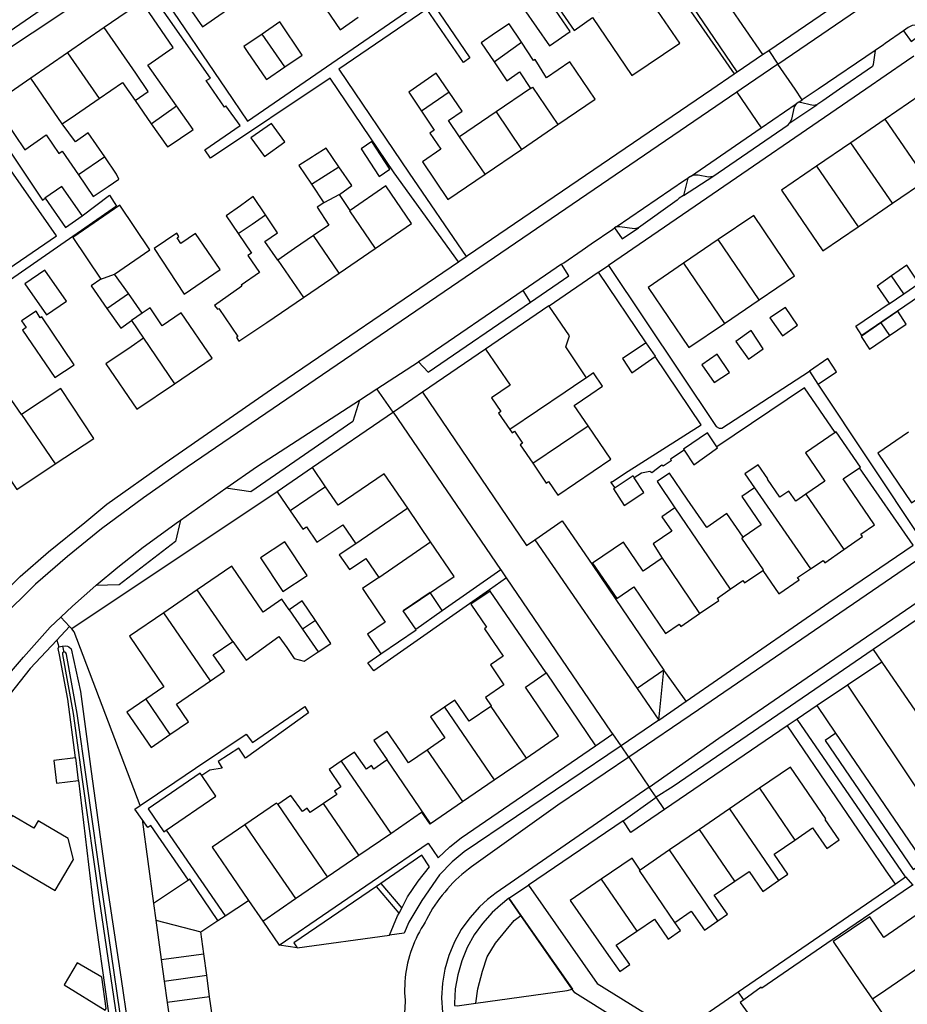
# Model space of a CAD drawing. Header units: metres. Extents: x 174255 to 175175, y 462028 to 462911.
# Tile 199 of 256: x 175053.86 to 175055.11, y 462725.14 to 462726.52. Entities that reach past the tile are written whole.
import ezdxf

# ---------------------------------------------------------------- set-up
doc = ezdxf.new("R2010")
doc.units = ezdxf.units.M
doc.layers.add('N-XX-AL-LIJN_0.20-G', color=7, linetype='Continuous', lineweight=25)

# ---------------------------------------------------------------- blocks, each defined once
blk = doc.blocks.new('Situatie')
at = {"lineweight": -3}
for p, q in [((-2.0653, 12.9006), (-2.1168, 12.8652)), ((-1.8124, 12.8454), (-1.8441, 12.8915)), ((-1.519, 12.8527), (-1.4806, 12.8802)), ((-1.134, 12.8686), (-1.121, 12.8495)), ((-2.1168, 12.8652), (-2.1683, 12.8298)), ((-2.1168, 12.8652), (-2.0727, 12.8011)), ((-1.1782, 12.8385), (-1.1429, 12.8626)), ((-2.1242, 12.7657), (-2.1683, 12.8298)), ((-1.4681, 12.815), (-1.5162, 12.7824)), ((-1.5818, 12.8101), (-1.6208, 12.7833)), ((-1.1788, 12.8101), (-1.1445, 12.7599)), ((-2.0223, 12.7984), (-1.9996, 12.7658)), ((-1.9996, 12.7658), (-1.964, 12.7908)), ((-1.1445, 12.7599), (-1.0953, 12.7937)), ((-1.0918, 12.796), (-1.0869, 12.7993)), ((-1.5162, 12.7824), (-1.5673, 12.7477)), ((-1.5162, 12.7824), (-1.4806, 12.7299)), ((-0.9707, 12.7723), (-1.0189, 12.7393)), ((-0.9125, 12.6874), (-0.9707, 12.7723)), ((-1.4806, 12.7299), (-1.4294, 12.7647)), ((-1.2437, 12.6917), (-1.1445, 12.7599)), ((-1.5317, 12.6952), (-1.5673, 12.7477)), ((-1.0189, 12.7393), (-1.067, 12.7063)), ((-0.9607, 12.6544), (-1.0189, 12.7393)), ((-2.0648, 12.7194), (-2.1015, 12.6941)), ((-1.5317, 12.6952), (-1.4806, 12.7299)), ((-1.7751, 12.6811), (-1.7364, 12.7054)), ((-1.067, 12.7063), (-1.0088, 12.6215)), ((-1.7751, 12.6811), (-1.7576, 12.655)), ((-0.9607, 12.6544), (-0.9125, 12.6874)), ((-1.7357, 12.6668), (-1.7576, 12.655)), ((-1.7207, 12.6444), (-1.7357, 12.6668)), ((-1.0088, 12.6215), (-0.9607, 12.6544)), ((-1.736, 12.5567), (-1.772, 12.6093)), ((-1.2047, 12.6035), (-1.2534, 12.5704)), ((-1.1475, 12.5191), (-1.2047, 12.6035)), ((-1.736, 12.5567), (-1.6858, 12.5911)), ((-1.8223, 12.5749), (-1.7863, 12.5223)), ((-1.2534, 12.5704), (-1.1962, 12.486)), ((-2.07, 12.548), (-2.0512, 12.5551)), ((-2.0316, 12.5278), (-2.0512, 12.5551)), ((-1.7863, 12.5223), (-1.736, 12.5567)), ((-0.9444, 12.5277), (-0.9617, 12.5528)), ((-2.0616, 12.5068), (-2.0316, 12.5278)), ((-2.0121, 12.5005), (-2.0316, 12.5278)), ((-1.468, 12.5157), (-1.4783, 12.5322)), ((-1.1962, 12.486), (-1.1475, 12.5191)), ((-2.0121, 12.5005), (-2.0272, 12.4901)), ((-2.0272, 12.4901), (-2.0103, 12.4653)), ((-0.977, 12.4867), (-0.9649, 12.4692)), ((-2.0103, 12.4653), (-1.967, 12.4015)), ((-1.6835, 12.3943), (-1.6247, 12.4323)), ((-1.065, 12.401), (-0.9204, 12.1832)), ((-1.7077, 12.3787), (-1.6835, 12.3943)), ((-2.1813, 12.3587), (-2.1342, 12.2893)), ((-1.4647, 12.2902), (-1.3871, 12.3425)), ((-1.9586, 12.2105), (-1.8948, 12.2553)), ((-1.7551, 12.2574), (-1.8046, 12.2235)), ((-1.1538, 12.2558), (-1.0756, 12.1422)), ((-1.0819, 12.2469), (-1.0289, 12.1692)), ((-1.6401, 12.2272), (-1.7129, 12.1775)), ((-1.608, 12.1801), (-1.6401, 12.2272)), ((-1.2657, 12.2277), (-1.1882, 12.1137)), ((-0.7377, 12.1999), (-0.9877, 12.0292)), ((-1.6807, 12.1304), (-1.608, 12.1801)), ((-1.4618, 12.1828), (-1.3182, 11.9745)), ((-1.2835, 12.1573), (-1.2308, 12.0797)), ((-1.935, 12.113), (-1.982, 12.0809)), ((-1.8854, 12.0407), (-1.935, 12.113)), ((-1.8062, 12.0851), (-1.7874, 12.0576)), ((-2.114, 12.0617), (-2.1263, 12.0747)), ((-1.9166, 11.9854), (-1.982, 12.0809)), ((-1.7695, 12.0698), (-1.7874, 12.0576)), ((-2.114, 12.0617), (-2.1321, 12.0425)), ((-2.1321, 12.0425), (-2.1291, 12.0331)), ((-2.1218, 12.0258), (-2.1234, 12.0342)), ((-0.9877, 12.0292), (-0.9755, 12.0115)), ((-1.2882, 11.9302), (-1.2809, 12.0005)), ((-1.2882, 11.9302), (-1.2809, 12.0005)), ((-0.9755, 12.0115), (-1.0234, 11.9795)), ((-1.0234, 11.9795), (-1.0663, 11.9509)), ((-1.0234, 11.9795), (-0.871, 11.751)), ((-2.0072, 11.9596), (-1.9734, 11.9103)), ((-1.5884, 11.9485), (-1.5187, 11.8468)), ((-1.5237, 11.9496), (-1.4742, 11.8773)), ((-1.0663, 11.9509), (-1.0941, 11.9319)), ((-1.0397, 11.9121), (-1.0663, 11.9509)), ((-1.2882, 11.9302), (-1.341, 11.8943)), ((-1.341, 11.8943), (-1.3525, 11.911)), ((-1.3302, 11.8785), (-1.341, 11.8943)), ((-1.6129, 11.8885), (-1.5634, 11.8162)), ((-1.5187, 11.8468), (-1.4742, 11.8773)), ((-1.7332, 11.873), (-1.6638, 11.7717)), ((-1.6079, 11.7857), (-1.6688, 11.8746)), ((-1.5634, 11.8162), (-1.5187, 11.8468)), ((-1.2917, 11.8224), (-1.3015, 11.8367)), ((-1.1468, 11.8349), (-1.1889, 11.8061)), ((-1.1468, 11.8349), (-1.0972, 11.7624)), ((-1.28, 11.8053), (-1.2917, 11.8224)), ((-1.8223, 11.8122), (-1.7529, 11.7108)), ((-1.7084, 11.7412), (-1.758, 11.8137)), ((-1.6079, 11.7857), (-1.5634, 11.8162)), ((-1.1889, 11.8061), (-1.231, 11.7773)), ((-1.1889, 11.8061), (-1.1202, 11.7057)), ((-1.9788, 11.7764), (-1.8958, 11.6563)), ((-1.7084, 11.7412), (-1.6638, 11.7717)), ((-1.231, 11.7773), (-1.2731, 11.7485)), ((-1.1814, 11.7048), (-1.231, 11.7773)), ((-1.7529, 11.7108), (-1.7084, 11.7412)), ((-1.2731, 11.7485), (-1.3141, 11.7204)), ((-1.2052, 11.6492), (-1.2731, 11.7485)), ((-1.7974, 11.6803), (-1.7529, 11.7108)), ((-0.9424, 11.7107), (-0.9321, 11.6993)), ((-1.6779, 11.7015), (-1.684, 11.6974)), ((-1.4981, 11.6808), (-1.4707, 11.6991)), ((-1.3687, 11.7074), (-1.319, 11.6348)), ((-1.8958, 11.6563), (-1.863, 11.6778)), ((-1.4981, 11.6808), (-1.4813, 11.6568)), ((-1.9061, 11.6496), (-1.8958, 11.6563)), ((-1.6522, 11.6602), (-1.6485, 11.6671)), ((-1.9932, 11.6503), (-1.9854, 11.5949)), ((-1.9932, 11.6503), (-1.9302, 11.6338)), ((-1.926, 11.6031), (-1.9302, 11.6338)), ((-1.7948, 11.6112), (-1.8203, 11.6153)), ((-1.9854, 11.5949), (-1.926, 11.6031)), ((-1.9218, 11.573), (-1.926, 11.6031)), ((-1.9854, 11.5949), (-1.9812, 11.5648)), ((-1.9812, 11.5648), (-1.9218, 11.573)), ((-1.9177, 11.543), (-1.9218, 11.573)), ((-1.9812, 11.5648), (-1.977, 11.5348)), ((-1.169, 11.5385), (-1.1768, 11.5496)), ((-1.9177, 11.543), (-1.977, 11.5348))]:
    blk.add_line(p, q, dxfattribs=at)
for points in [[(-1.3333, 13.1398), (-1.1429, 12.8626), (-1.134, 12.8686), (-0.9707, 12.9798)], [(-1.121, 12.8495), (-0.8669, 13.0228), (-0.5715, 13.2253), (-0.4358, 13.3212), (-0.3769, 13.3685), (-0.3152, 13.4198), (-0.2385, 13.4882), (-0.1585, 13.5662), (-0.0868, 13.6423), (-0.0312, 13.7088)], [(-1.8172, 13.3774), (-1.7992, 13.3509), (-1.7827, 13.3129), (-1.7769, 13.2896), (-1.7782, 13.2555), (-1.7837, 13.2286), (-1.7918, 13.2042), (-1.8002, 13.1862), (-1.8141, 13.1673), (-1.8332, 13.1473), (-2.0668, 12.9858), (-2.316, 12.8142)], [(-1.5646, 13.2024), (-1.4666, 13.055), (-1.4638, 13.0509), (-1.3758, 13.1087), (-1.3733, 13.1104), (-1.1825, 12.8357)], [(-2.0158, 12.9935), (-1.9852, 12.9475), (-1.8952, 12.8142), (-1.8646, 12.7693), (-1.6205, 12.937), (-1.7478, 13.1226), (-1.7753, 13.1623)], [(-1.765, 13.1694), (-1.5528, 12.8581), (-1.562, 12.8517), (-1.6133, 12.9265), (-1.7367, 12.8422), (-1.638, 12.6967), (-1.558, 12.58)], [(-1.1782, 12.8385), (-1.3672, 13.1165), (-1.3333, 13.1398)], [(-1.9195, 13.001), (-1.9717, 12.9651), (-1.9277, 12.9014), (-1.8756, 12.9374)], [(-2.0249, 12.9871), (-2.2139, 12.8612), (-2.2643, 12.8263)], [(-1.569, 12.5725), (-1.6588, 12.697), (-1.7489, 12.8298), (-1.9166, 12.7174), (-1.9243, 12.7293), (-1.8751, 12.7634), (-1.8949, 12.7908), (-1.897, 12.7892), (-1.9224, 12.8264), (-1.9164, 12.8298), (-1.9944, 12.9412), (-2.0249, 12.9871)], [(-1.3718, 12.9228), (-1.409, 12.9776), (-1.4455, 12.9531), (-1.4067, 12.8966), (-1.3811, 12.9145)], [(-1.7418, 12.9623), (-1.7669, 12.9451), (-1.7349, 12.8973), (-1.7093, 12.9152)], [(-1.3811, 12.9145), (-1.3258, 12.8332), (-1.2587, 12.8788), (-1.315, 12.9614), (-1.3718, 12.9228)], [(-1.4124, 12.8951), (-1.4484, 12.9476), (-1.4778, 12.9272), (-1.4415, 12.8751), (-1.4124, 12.8951)], [(-1.964, 12.7908), (-2.0043, 12.8481), (-1.9687, 12.8727), (-2.0127, 12.9368), (-2.0653, 12.9006)], [(-2.0223, 12.7984), (-2.0037, 12.8112), (-2.0212, 12.8366), (-2.0653, 12.9006)], [(-1.8124, 12.8454), (-1.788, 12.8621), (-1.8194, 12.9085), (-1.8441, 12.8915)], [(-1.4806, 12.8802), (-1.4977, 12.906), (-1.5168, 12.893), (-1.537, 12.8792), (-1.519, 12.8527)], [(-0.9069, 12.9016), (-0.9105, 12.9005), (-0.9282, 12.9038), (-0.9327, 12.9036), (-0.9385, 12.9005), (-0.945, 12.896), (-0.9344, 12.8812), (-0.9069, 12.9016)], [(-1.8441, 12.8915), (-1.8698, 12.8738), (-1.865, 12.8668), (-1.8386, 12.8282), (-1.8382, 12.8276), (-1.8124, 12.8454)], [(-0.945, 12.896), (-0.9709, 12.878), (-0.9732, 12.8765), (-0.985, 12.8685)], [(-1.4294, 12.7647), (-1.3773, 12.8001), (-1.4128, 12.8525), (-1.4457, 12.8302), (-1.4614, 12.8556), (-1.4635, 12.8543), (-1.4806, 12.8802)], [(-0.9306, 12.8604), (-0.941, 12.8533), (-0.998, 12.8142), (-1.2459, 12.6442), (-1.3586, 12.5673)], [(-0.985, 12.8685), (-1.0649, 12.8142), (-1.0869, 12.7993)], [(-0.985, 12.8685), (-0.9875, 12.8488), (-0.9887, 12.8459), (-1.0346, 12.8142), (-1.058, 12.7981), (-1.0667, 12.7923)], [(-1.519, 12.8527), (-1.501, 12.8261), (-1.4834, 12.8385), (-1.4681, 12.815)], [(-1.121, 12.8495), (-1.1728, 12.8142), (-1.1788, 12.8101)], [(-1.0869, 12.7993), (-1.097, 12.8142), (-1.121, 12.8495)], [(-2.1683, 12.8298), (-2.2208, 12.7936), (-2.1767, 12.7295), (-2.1467, 12.7502), (-2.1291, 12.7243), (-2.1242, 12.7273), (-2.1015, 12.6941)], [(-1.5818, 12.8101), (-1.6, 12.8368), (-1.6386, 12.8099), (-1.6208, 12.7833)], [(-1.558, 12.58), (-1.5562, 12.5812), (-1.2139, 12.8142), (-1.1825, 12.8357), (-1.1782, 12.8385)], [(-2.284, 12.505), (-2.1324, 12.6087), (-2.2779, 12.8169)], [(-2.2643, 12.8263), (-2.1518, 12.6587), (-2.1483, 12.6614)], [(-2.0727, 12.8011), (-2.0399, 12.8237), (-2.0223, 12.7984)], [(-1.4681, 12.815), (-1.465, 12.8171), (-1.4294, 12.7647)], [(-1.1788, 12.8101), (-1.9491, 12.2848), (-2.0105, 12.2416), (-2.0692, 12.1982), (-2.1169, 12.1598), (-2.1619, 12.1209), (-2.2114, 12.0719), (-2.2484, 12.0302), (-2.2953, 11.9675)], [(-2.1242, 12.7657), (-2.1055, 12.7785), (-2.0727, 12.8011)], [(-1.5673, 12.7477), (-1.583, 12.7703), (-1.5637, 12.7833), (-1.5818, 12.8101)], [(-0.9125, 12.6874), (-0.8634, 12.721), (-0.8636, 12.7214), (-0.8871, 12.7557), (-0.9216, 12.806), (-0.9707, 12.7723)], [(-1.9996, 12.7658), (-1.9769, 12.7333), (-1.9674, 12.7397), (-1.9586, 12.7456), (-1.9427, 12.7563), (-1.9407, 12.7576), (-1.964, 12.7908)], [(-1.0667, 12.7923), (-1.0717, 12.7916), (-1.0918, 12.796), (-1.0953, 12.7937), (-1.0985, 12.7895), (-1.1019, 12.7721), (-1.1042, 12.7671), (-1.0667, 12.7923)], [(-1.6208, 12.7833), (-1.6031, 12.7567), (-1.6089, 12.7528), (-1.5934, 12.73), (-1.6195, 12.7123), (-1.5839, 12.6598), (-1.5317, 12.6952)], [(-2.0648, 12.7194), (-2.088, 12.753), (-2.1059, 12.7407), (-2.1242, 12.7657)], [(-1.8125, 12.7405), (-1.8309, 12.7663), (-1.8599, 12.7462), (-1.8409, 12.7198), (-1.8125, 12.7405)], [(-1.2123, 12.6921), (-1.1068, 12.7645), (-1.1042, 12.7671)], [(-1.7364, 12.7054), (-1.7544, 12.7316), (-1.7705, 12.7213), (-1.7735, 12.7194), (-1.7927, 12.7071), (-1.7751, 12.6811)], [(-1.6649, 12.7022), (-1.6905, 12.7408), (-1.7052, 12.7308), (-1.6799, 12.692), (-1.6649, 12.7022)], [(-2.1015, 12.6941), (-2.0808, 12.6638), (-2.0601, 12.678), (-2.0449, 12.6883), (-2.0481, 12.6951), (-2.0648, 12.7194)], [(-1.7357, 12.6668), (-1.7184, 12.6791), (-1.7364, 12.7054)], [(-1.067, 12.7063), (-1.1161, 12.6726), (-1.058, 12.5878), (-1.0088, 12.6215)], [(-1.3478, 12.6215), (-1.2522, 12.6868), (-1.2476, 12.6895)], [(-1.2437, 12.6917), (-1.2476, 12.6895), (-1.2534, 12.6655), (-1.2123, 12.6921), (-1.2182, 12.6908), (-1.233, 12.6936), (-1.2392, 12.694), (-1.2437, 12.6917)], [(-2.0964, 12.6369), (-2.0966, 12.6372), (-2.125, 12.6779), (-2.1485, 12.6616), (-2.1483, 12.6614), (-2.1197, 12.6203), (-2.0964, 12.6369)], [(-1.6858, 12.5911), (-1.6345, 12.6262), (-1.6705, 12.6788), (-1.7207, 12.6444)], [(-2.0964, 12.6369), (-2.0582, 12.6657), (-2.0482, 12.6504), (-2.2753, 12.4932)], [(-1.8394, 12.6383), (-1.8565, 12.6638), (-1.8744, 12.651), (-1.8944, 12.6368), (-1.8775, 12.6119)], [(-1.2534, 12.6655), (-1.2595, 12.6615), (-1.2624, 12.6586), (-1.3164, 12.6202)], [(-2.0512, 12.5551), (-2.0017, 12.5893), (-2.0434, 12.6516), (-2.1095, 12.6065), (-2.07, 12.548)], [(-1.7576, 12.655), (-1.767, 12.6488), (-1.7507, 12.6239), (-1.772, 12.6093)], [(-1.8775, 12.6119), (-1.858, 12.6251), (-1.8394, 12.6383)], [(-1.8223, 12.5749), (-1.8401, 12.601), (-1.8224, 12.6129), (-1.8394, 12.6383)], [(-1.7207, 12.6444), (-1.7218, 12.6437), (-1.6858, 12.5911)], [(-1.1475, 12.5191), (-1.0977, 12.5528), (-1.1549, 12.6372), (-1.2047, 12.6035)], [(-1.3164, 12.6202), (-1.322, 12.6185), (-1.3427, 12.6215), (-1.3478, 12.6215), (-1.3501, 12.6199), (-1.3393, 12.6044), (-1.3164, 12.6202)], [(-1.9607, 12.6078), (-1.9637, 12.6126), (-1.9954, 12.5911), (-1.9535, 12.5271), (-1.9029, 12.5615), (-1.9377, 12.6123), (-1.9581, 12.5982), (-1.9631, 12.6059), (-1.9607, 12.6078)], [(-1.8775, 12.6119), (-1.859, 12.5846), (-1.864, 12.5812), (-1.8477, 12.5575), (-1.8735, 12.5398), (-1.8724, 12.5381), (-1.9108, 12.5111), (-1.9069, 12.5063), (-1.9049, 12.5072), (-1.8782, 12.4678), (-1.88, 12.4662), (-1.8769, 12.4613), (-1.8376, 12.4873), (-1.7863, 12.5223)], [(-1.772, 12.6093), (-1.7985, 12.5912), (-1.8223, 12.5749)], [(-1.4247, 12.5689), (-1.4214, 12.5712), (-1.3957, 12.5887), (-1.3827, 12.5976), (-1.3527, 12.6181), (-1.3501, 12.6199)], [(-0.7929, 12.6119), (-0.7933, 12.6125), (-1.0037, 12.469), (-1.012, 12.4822), (-0.9653, 12.5141)], [(-1.569, 12.5725), (-1.5668, 12.574), (-1.558, 12.58)], [(-2.3162, 11.9808), (-2.3007, 12.0022), (-2.2645, 12.0498), (-2.2391, 12.0765), (-2.1831, 12.1315), (-2.1435, 12.1662), (-2.0925, 12.2072), (-2.0619, 12.2328), (-1.9802, 12.2908), (-1.8309, 12.3942), (-1.569, 12.5725)], [(-1.468, 12.5157), (-1.414, 12.5527), (-1.4247, 12.5689), (-1.4783, 12.5322)], [(-1.3726, 12.5578), (-1.3609, 12.5658), (-1.3586, 12.5673)], [(-1.3586, 12.5673), (-1.2075, 12.3419), (-1.2035, 12.3394), (-1.1999, 12.3394), (-1.0767, 12.4191)], [(-1.2534, 12.5704), (-1.3032, 12.5366), (-1.246, 12.4523), (-1.1962, 12.486)], [(-0.9444, 12.5277), (-0.9235, 12.5421), (-0.9237, 12.5425), (-0.9404, 12.5676), (-0.9617, 12.5528)], [(-2.1464, 12.4982), (-2.1184, 12.5172), (-2.1488, 12.5605), (-2.1768, 12.5415), (-2.1464, 12.4982)], [(-1.306, 12.4588), (-1.3726, 12.5578), (-1.3733, 12.5573), (-1.4419, 12.5105)], [(-0.9617, 12.5528), (-0.9822, 12.5385), (-0.9653, 12.5141), (-0.965, 12.5136), (-0.9444, 12.5277)], [(-2.07, 12.548), (-2.0839, 12.5386), (-2.0616, 12.5068)], [(-1.4783, 12.5322), (-1.6188, 12.4361), (-1.6247, 12.4323), (-1.6115, 12.4176), (-1.468, 12.5157)], [(-0.3847, 12.5246), (-0.4222, 12.4991), (-0.8895, 12.1792), (-1.2322, 11.9448), (-1.3302, 11.8785)], [(-1.3895, 12.41), (-1.4186, 12.4531), (-1.4133, 12.4686), (-1.4419, 12.5105), (-1.4421, 12.5107), (-1.5309, 12.45), (-1.5308, 12.4499), (-1.4966, 12.3998), (-1.5226, 12.382), (-1.5094, 12.3626), (-1.5127, 12.3604), (-1.4969, 12.3374)], [(-1.3015, 11.8367), (-1.2039, 11.905), (-1.0415, 12.0165), (-0.3935, 12.4595), (-0.3134, 12.5147)], [(-2.1075, 12.4283), (-2.1528, 12.4953), (-2.1551, 12.4938), (-2.1607, 12.5031), (-2.1814, 12.4898), (-2.175, 12.4803), (-2.1801, 12.4768), (-2.1348, 12.4103), (-2.1075, 12.4283)], [(-2.0616, 12.5068), (-2.0424, 12.4795), (-2.0272, 12.4901)], [(-1.967, 12.4015), (-1.9143, 12.4372), (-1.9576, 12.5011), (-1.9843, 12.4829), (-2.0011, 12.5079), (-2.0121, 12.5005)], [(-1.1149, 12.4686), (-1.0937, 12.4835), (-1.1107, 12.5086), (-1.1324, 12.4938), (-1.1149, 12.4686)], [(-0.9649, 12.4692), (-0.9414, 12.4851), (-0.9529, 12.5033), (-0.977, 12.4867)], [(-0.977, 12.4867), (-1.0042, 12.468), (-0.9928, 12.4502), (-0.9649, 12.4692)], [(-1.1418, 12.4503), (-1.1585, 12.4762), (-1.1799, 12.461), (-1.1625, 12.4358), (-1.1418, 12.4503)], [(-2.0103, 12.4653), (-2.0278, 12.4535), (-2.063, 12.4296), (-2.0197, 12.3658), (-1.967, 12.4015)], [(-1.2932, 12.4398), (-1.2928, 12.4401), (-1.3056, 12.4591), (-1.306, 12.4588), (-1.3391, 12.4368), (-1.326, 12.4169), (-1.2932, 12.4398)], [(-2.1813, 12.3587), (-2.2094, 12.399), (-2.2435, 12.3753), (-2.247, 12.3804), (-2.2624, 12.3878), (-2.2756, 12.3786), (-2.3282, 12.4539), (-2.3501, 12.4386), (-2.2754, 12.3238), (-2.2594, 12.3344), (-2.2446, 12.3121), (-2.2361, 12.3103), (-2.2289, 12.3151), (-2.1881, 12.2536), (-2.1342, 12.2893)], [(-1.5308, 12.4499), (-1.6192, 12.3896), (-1.4734, 12.1748), (-1.4618, 12.1828), (-1.4234, 12.2095), (-1.3804, 12.1468), (-1.3485, 12.0992), (-1.2809, 12.0005)], [(-1.2107, 12.4035), (-1.189, 12.4175), (-1.2064, 12.4432), (-1.2278, 12.4281), (-1.2107, 12.4035)], [(-1.3491, 12.2559), (-1.3552, 12.2636), (-1.3537, 12.2645), (-1.3536, 12.2642), (-1.3361, 12.2757), (-1.2286, 12.3439), (-1.2932, 12.4398)], [(-1.0767, 12.4191), (-1.065, 12.401), (-1.0635, 12.402), (-1.0389, 12.4181), (-1.051, 12.437), (-1.0767, 12.4191)], [(-1.3871, 12.3425), (-1.4066, 12.3712), (-1.3832, 12.3872), (-1.367, 12.3983), (-1.3795, 12.4168), (-1.3895, 12.41)], [(-1.3895, 12.41), (-1.3958, 12.4057), (-1.4193, 12.3898), (-1.4969, 12.3374)], [(-2.1342, 12.2893), (-2.0801, 12.3251), (-2.1264, 12.3951), (-2.1813, 12.3587)], [(-1.6192, 12.3896), (-1.66, 12.3618), (-1.6602, 12.362), (-1.6835, 12.3943)], [(-1.0408, 12.3334), (-1.0839, 12.3958), (-1.2067, 12.3131)], [(-1.7077, 12.3787), (-1.7171, 12.3487), (-1.8598, 12.25), (-1.8948, 12.2553)], [(-1.8948, 12.2553), (-1.8507, 12.2863), (-1.7077, 12.3787)], [(-1.5917, 12.0838), (-1.5095, 12.1413), (-1.66, 12.3618), (-1.7734, 12.2842)], [(-1.4969, 12.3374), (-1.4937, 12.3327), (-1.4904, 12.335), (-1.4791, 12.3183), (-1.4824, 12.316), (-1.4647, 12.2902)], [(-1.4647, 12.2902), (-1.4458, 12.2624), (-1.4425, 12.2647), (-1.4294, 12.2455), (-1.3554, 12.296), (-1.3871, 12.3425)], [(-1.2525, 12.3086), (-1.239, 12.2881), (-1.2058, 12.3116), (-1.2067, 12.3131), (-1.2198, 12.333), (-1.2535, 12.31), (-1.2525, 12.3086)], [(-1.0289, 12.1692), (-1.0024, 12.1875), (-1.0047, 12.1908), (-0.9856, 12.204), (-1.0296, 12.2684), (-1.0067, 12.284), (-1.0055, 12.2848), (-1.0394, 12.3344), (-1.0408, 12.3334), (-1.0826, 12.3049), (-1.0554, 12.2651), (-1.0819, 12.2469)], [(-0.938, 12.3339), (-0.9812, 12.3044), (-0.934, 12.2347), (-0.8906, 12.2643)], [(-1.2525, 12.3086), (-1.2717, 12.2961), (-1.2706, 12.2936), (-1.2818, 12.2863), (-1.2836, 12.2876), (-1.298, 12.2767), (-1.3006, 12.2789), (-1.3123, 12.2762), (-1.3225, 12.2697)], [(-1.7551, 12.2574), (-1.7734, 12.2842), (-1.8229, 12.2503), (-1.8046, 12.2235)], [(-1.6401, 12.2272), (-1.6731, 12.2755), (-1.7374, 12.2316), (-1.7551, 12.2574)], [(-1.1699, 12.1866), (-1.1926, 12.2197), (-1.2209, 12.2002), (-1.2481, 12.2398), (-1.2731, 12.2762), (-1.2905, 12.2645), (-1.2657, 12.2277)], [(-1.2495, 11.957), (-1.0497, 12.0951), (-0.9317, 12.1755), (-1.0067, 12.284)], [(-1.0819, 12.2469), (-1.0962, 12.2371), (-1.1058, 12.2511), (-1.1184, 12.2425), (-1.1359, 12.268), (-1.1354, 12.2684), (-1.1488, 12.288), (-1.1674, 12.2755), (-1.1538, 12.2558)], [(-1.3491, 12.2559), (-1.3517, 12.2542), (-1.3364, 12.2311), (-1.3089, 12.2492), (-1.3225, 12.2697), (-1.3242, 12.2724), (-1.3491, 12.2559)], [(-1.8229, 12.2503), (-2.1108, 12.0584), (-2.114, 12.0617)], [(-1.1538, 12.2558), (-1.1715, 12.2436), (-1.1444, 12.204), (-1.1699, 12.1866)], [(-1.8046, 12.2235), (-1.7869, 12.1977), (-1.7818, 12.2012), (-1.7676, 12.1797), (-1.7309, 12.2039), (-1.7129, 12.1775)], [(-1.2657, 12.2277), (-1.2837, 12.2153), (-1.2698, 12.195), (-1.296, 12.1774), (-1.2835, 12.1573)], [(-2.0774, 12.119), (-2.0768, 12.1195), (-2.0462, 12.1448), (-2.0107, 12.1728), (-1.9614, 12.2085), (-1.9586, 12.2105)], [(-1.9586, 12.2105), (-1.9655, 12.1808), (-2.0446, 12.1201), (-2.0774, 12.119)], [(-1.8152, 12.1105), (-1.7812, 12.1328), (-1.8123, 12.1801), (-1.8463, 12.1577), (-1.8152, 12.1105)], [(-1.6807, 12.1304), (-1.7036, 12.1148), (-1.6834, 12.085), (-1.6717, 12.0676), (-1.6964, 12.0509), (-1.6779, 12.0234), (-1.6777, 12.0231), (-1.628, 12.0567), (-1.6287, 12.0578), (-1.6462, 12.0836), (-1.575, 12.1317), (-1.608, 12.1801)], [(-1.2835, 12.1573), (-1.3101, 12.139), (-1.3376, 12.1796), (-1.3808, 12.1503), (-1.3471, 12.1006), (-1.3229, 12.117), (-1.2787, 12.0518), (-1.2595, 12.0648), (-1.2573, 12.0615), (-1.2308, 12.0797)], [(-1.1424, 12.1402), (-1.1411, 12.1411), (-1.1715, 12.1854), (-1.1699, 12.1866)], [(-1.7129, 12.1775), (-1.7359, 12.1618), (-1.7218, 12.1412), (-1.6988, 12.1569), (-1.6807, 12.1304)], [(-1.0756, 12.1422), (-1.0578, 12.1542), (-1.0555, 12.1509), (-1.0289, 12.1692)], [(-1.8062, 12.0851), (-1.8163, 12.0998), (-1.8427, 12.0818), (-1.8867, 12.1461), (-1.935, 12.113)], [(-1.5015, 12.1296), (-1.5092, 12.1408), (-1.5095, 12.1413)], [(-1.1882, 12.1137), (-1.1704, 12.1259), (-1.1681, 12.1226), (-1.1424, 12.1402)], [(-1.1424, 12.1402), (-1.1199, 12.1071), (-1.0912, 12.1268), (-1.0935, 12.1301), (-1.0756, 12.1422)], [(-1.4461, 11.9965), (-1.3767, 11.8944), (-1.3525, 11.911), (-1.3542, 11.9136), (-1.5015, 12.1296), (-1.5256, 12.1128), (-1.5244, 12.1111)], [(-2.1263, 12.0747), (-2.1101, 12.0901), (-2.0774, 12.119)], [(-1.5256, 12.1128), (-1.6877, 11.9996), (-1.6959, 12.0108), (-1.6779, 12.0234)], [(-1.4742, 11.8773), (-1.4285, 11.9086), (-1.475, 11.9767), (-1.4461, 11.9965), (-1.5244, 12.1111), (-1.5514, 12.0926), (-1.5294, 12.0604), (-1.5323, 12.0584), (-1.5061, 12.0201), (-1.5242, 12.0077), (-1.5053, 11.98), (-1.5312, 11.9623), (-1.5229, 11.9502), (-1.5237, 11.9496)], [(-1.2308, 12.0797), (-1.2038, 12.0981), (-1.206, 12.1014), (-1.1882, 12.1137)], [(-1.7695, 12.0698), (-1.7881, 12.0973), (-1.8062, 12.0851)], [(-1.6287, 12.0578), (-1.5917, 12.0838), (-1.6086, 12.109), (-1.6462, 12.0836)], [(-2.5894, 11.4761), (-2.5397, 11.5025), (-2.4929, 11.5369), (-2.4649, 11.5651), (-2.4498, 11.5828), (-2.4175, 11.6372), (-2.4045, 11.6601), (-2.4006, 11.6673), (-2.3701, 11.7236), (-2.3681, 11.7272), (-2.3546, 11.7504), (-2.3409, 11.7741), (-2.3297, 11.7942), (-2.324, 11.8045), (-2.3175, 11.8161), (-2.3064, 11.8361), (-2.3032, 11.8418), (-2.2817, 11.8785), (-2.2504, 11.9279), (-2.2335, 11.9516), (-2.2067, 11.9859), (-2.1788, 12.0186), (-2.1412, 12.0605), (-2.1263, 12.0747)], [(-1.982, 12.0809), (-2.0302, 12.0478), (-1.9817, 11.9769), (-2.0072, 11.9596)], [(-1.7657, 12.0259), (-1.7479, 12.0379), (-1.7695, 12.0698)], [(-2.0153, 11.8106), (-2.1075, 12.0541), (-2.1108, 12.0584)], [(-1.7874, 12.0576), (-1.7826, 12.0505), (-1.7657, 12.0259)], [(-2.1321, 12.0425), (-2.1693, 12.0028), (-2.231, 11.925)], [(-1.8854, 12.0407), (-1.8667, 12.0145), (-1.8205, 12.0477), (-1.8097, 12.0321), (-1.8097, 12.032), (-1.7992, 12.0167), (-1.7851, 12.0128), (-1.7657, 12.0259)], [(-2.1058, 11.8775), (-2.1165, 11.9599), (-2.1282, 12.0219), (-2.1301, 12.0308), (-2.1291, 12.0331)], [(-2.1291, 12.0331), (-2.1246, 12.034), (-2.1234, 12.0342)], [(-2.1234, 12.0342), (-2.1198, 12.0346), (-2.1169, 12.0339), (-2.115, 12.0331), (-2.112, 12.0302), (-2.0988, 11.9704), (-2.0836, 11.8583), (-2.0635, 11.7127), (-2.0417, 11.5673), (-2.024, 11.4459), (-1.9995, 11.2855), (-1.9858, 11.18), (-1.9719, 11.0664), (-1.9563, 10.96), (-1.9398, 10.8154), (-1.9267, 10.7191), (-1.907, 10.594), (-1.8956, 10.4864)], [(-1.9166, 11.9854), (-1.8969, 11.9989), (-1.9128, 12.022), (-1.8854, 12.0407)], [(-0.9877, 12.0292), (-1.0783, 11.9672), (-1.2678, 11.8375), (-1.2917, 11.8224)], [(-1.9085, 10.5585), (-1.9505, 10.8496), (-1.9942, 11.1548), (-2.0318, 11.4418), (-2.067, 11.6827), (-2.09, 11.8442), (-2.1033, 11.9397), (-2.1182, 12.0224), (-2.1194, 12.0247), (-2.1206, 12.0257), (-2.1218, 12.0258), (-2.1221, 12.0259), (-2.123, 12.0254), (-2.1239, 12.0245), (-2.1241, 12.0223), (-2.1092, 11.9396), (-2.0959, 11.8441), (-2.0729, 11.6826), (-2.0376, 11.4417), (-2.0029, 11.1545), (-1.9593, 10.8493), (-1.9173, 10.5582)], [(-1.2809, 12.0005), (-1.3182, 11.9745), (-1.2882, 11.9302)], [(-1.2882, 11.9302), (-1.2495, 11.957), (-1.2783, 11.9967), (-1.2809, 12.0005)], [(-0.9755, 12.0115), (-0.876, 11.8666), (-0.8304, 11.7981)], [(-1.9734, 11.9103), (-1.9472, 11.9282), (-1.9641, 11.9529), (-1.9166, 11.9854)], [(-2.0072, 11.9596), (-2.0336, 11.9416), (-1.9997, 11.8922), (-1.9734, 11.9103)], [(-1.5237, 11.9496), (-1.5539, 11.929), (-1.5739, 11.9584), (-1.5884, 11.9485)], [(-2.0124, 11.7912), (-2.0227, 11.8056), (-2.0153, 11.8106), (-1.9663, 11.8436), (-1.9376, 11.863), (-1.8667, 11.9108), (-1.8576, 11.8989), (-1.7844, 11.9495), (-1.7791, 11.9407), (-1.8675, 11.8769), (-1.8767, 11.8912), (-1.9059, 11.8724), (-1.9, 11.8633), (-1.9173, 11.8604), (-1.9287, 11.8527)], [(-1.5884, 11.9485), (-1.6082, 11.9351), (-1.588, 11.9056), (-1.6129, 11.8885)], [(-1.0941, 11.9319), (-1.1083, 11.9222), (-0.9707, 11.7209), (-0.9569, 11.7007), (-0.9424, 11.7107), (-1.0941, 11.9319)], [(-1.1083, 11.9222), (-1.28, 11.8053), (-1.3271, 11.7732), (-1.338, 11.7893), (-1.4707, 11.6991), (-1.3745, 11.5613), (-1.2811, 11.5034), (-1.2358, 11.5092), (-1.1768, 11.5496), (-0.9569, 11.7007)], [(-1.6129, 11.8885), (-1.639, 11.8707), (-1.6502, 11.8873), (-1.6688, 11.9146), (-1.6875, 11.9019), (-1.6688, 11.8746)], [(-0.9167, 11.7316), (-1.0397, 11.9121), (-1.0551, 11.9017), (-0.9316, 11.7212), (-0.9167, 11.7316)], [(-1.8432, 11.649), (-1.8203, 11.6153), (-1.6114, 11.7581), (-1.5975, 11.7376), (-1.581, 11.753), (-1.5652, 11.7653), (-1.3767, 11.8944)], [(-1.341, 11.8943), (-1.5608, 11.746), (-1.5778, 11.7317), (-1.5955, 11.7136), (-1.6204, 11.6779), (-1.6383, 11.6474), (-1.645, 11.6319), (-1.6658, 11.6292)], [(-2.1017, 11.8458), (-2.1013, 11.8459), (-2.1051, 11.8776), (-2.1058, 11.8775), (-2.136, 11.8738), (-2.1322, 11.8421), (-2.1017, 11.8458)], [(-1.6688, 11.8746), (-1.6874, 11.8619), (-1.6906, 11.8666), (-1.6979, 11.8616), (-1.7147, 11.8857), (-1.7332, 11.873)], [(-1.3302, 11.8785), (-1.4298, 11.8114), (-1.5504, 11.725), (-1.555, 11.7215), (-1.5595, 11.7179), (-1.564, 11.7142), (-1.5683, 11.7104), (-1.5725, 11.7065), (-1.5766, 11.7024), (-1.5806, 11.6983), (-1.5845, 11.694), (-1.5882, 11.6896), (-1.5919, 11.6851), (-1.5954, 11.6806), (-1.5987, 11.6759), (-1.602, 11.6711), (-1.6051, 11.6663), (-1.6081, 11.6613), (-1.6109, 11.6563), (-1.6136, 11.6512), (-1.6155, 11.6473), (-1.6184, 11.6429), (-1.6211, 11.6384), (-1.6237, 11.6339), (-1.6261, 11.6292), (-1.6284, 11.6245), (-1.6305, 11.6197), (-1.6325, 11.6149), (-1.6344, 11.61), (-1.6361, 11.605), (-1.6376, 11.6), (-1.639, 11.595), (-1.6402, 11.5899), (-1.6413, 11.5848), (-1.6422, 11.5796), (-1.643, 11.5744), (-1.6436, 11.5692), (-1.644, 11.564), (-1.6443, 11.5588), (-1.6444, 11.5536), (-1.6444, 11.5483), (-1.6442, 11.5431), (-1.6438, 11.5379), (-1.6438, 11.5369), (-1.6453, 11.5021)], [(-1.3302, 11.8785), (-1.3192, 11.8624), (-1.3015, 11.8367)], [(-1.7332, 11.873), (-1.7502, 11.8614), (-1.7339, 11.8369), (-1.7427, 11.8311), (-1.7394, 11.8264), (-1.758, 11.8137)], [(-1.0972, 11.7624), (-1.0725, 11.7793), (-1.0527, 11.7504), (-1.0352, 11.7625), (-1.0549, 11.7914), (-1.0541, 11.7919), (-1.1037, 11.8644), (-1.1468, 11.8349)], [(-1.9287, 11.8527), (-1.931, 11.8559), (-2.0039, 11.8059), (-1.9821, 11.7741), (-1.9788, 11.7764), (-1.9092, 11.8241), (-1.9287, 11.8527)], [(-2.1017, 11.8458), (-2.0807, 11.6694), (-2.0603, 11.5266), (-2.013, 11.2171), (-1.9911, 11.0448), (-1.9748, 10.9075), (-1.9515, 10.7642), (-1.9306, 10.6321), (-1.9166, 10.5137), (-1.9134, 10.4781), (-1.9128, 10.4697), (-1.9124, 10.4687), (-1.9133, 10.467)], [(-1.3015, 11.8367), (-1.3482, 11.8041), (-1.5161, 11.6886), (-1.5281, 11.6792), (-1.5395, 11.6687), (-1.5529, 11.6535), (-1.5649, 11.6373), (-1.5745, 11.6196), (-1.5823, 11.6008), (-1.588, 11.5815), (-1.5914, 11.5617), (-1.5925, 11.5412), (-1.5914, 11.521)], [(-1.758, 11.8137), (-1.7766, 11.801), (-1.7808, 11.8071), (-1.7877, 11.8022), (-1.8038, 11.8248), (-1.8223, 11.8122)], [(-1.338, 11.7893), (-1.2937, 11.8211), (-1.2917, 11.8224)], [(-1.8223, 11.8122), (-1.8238, 11.8143), (-1.8683, 11.7839)], [(-2.2155, 11.7608), (-2.2197, 11.7537), (-2.2145, 11.7506), (-2.2197, 11.7418), (-2.134, 11.6917), (-2.1087, 11.735), (-2.1162, 11.7645), (-2.1581, 11.7895), (-2.1642, 11.7789), (-2.1947, 11.7967), (-2.1992, 11.7889), (-2.2086, 11.7863), (-2.2179, 11.7703), (-2.2155, 11.7608)], [(-1.6638, 11.7717), (-1.6206, 11.8013), (-1.6092, 11.7848), (-1.6079, 11.7857)], [(-1.9473, 11.7064), (-2.0002, 11.7829), (-2.0042, 11.7799), (-2.0124, 11.7912), (-1.9965, 11.6735)], [(-1.8683, 11.7839), (-1.9142, 11.7525), (-1.893, 11.7216), (-1.863, 11.6778), (-1.8432, 11.649), (-1.7974, 11.6803)], [(-1.8683, 11.7839), (-1.8471, 11.7529), (-1.7974, 11.6803)], [(-1.1202, 11.7057), (-1.1071, 11.7147), (-1.1262, 11.7426), (-1.0972, 11.7624)], [(-1.6485, 11.6671), (-1.6402, 11.6828), (-1.6253, 11.7047), (-1.6095, 11.725), (-1.6201, 11.741), (-1.6779, 11.7015), (-1.6485, 11.6671)], [(-1.3141, 11.7204), (-1.3254, 11.7369), (-1.3687, 11.7074)], [(-1.2656, 11.6471), (-1.3152, 11.7196), (-1.3141, 11.7204)], [(-1.1814, 11.7048), (-1.1614, 11.7184), (-1.1423, 11.6905), (-1.1202, 11.7057)], [(-1.9302, 11.6338), (-1.9061, 11.6496), (-1.9456, 11.7075), (-1.9473, 11.7064), (-1.9965, 11.6735), (-1.9932, 11.6503)], [(-1.684, 11.6974), (-1.7999, 11.6185), (-1.7948, 11.6112), (-1.6658, 11.6292), (-1.6543, 11.6563), (-1.6522, 11.6602), (-1.684, 11.6974)], [(-1.3687, 11.7074), (-1.4122, 11.6777), (-1.3619, 11.6055), (-1.3428, 11.5781), (-1.3285, 11.5883), (-1.3477, 11.6152), (-1.319, 11.6348)], [(-1.2052, 11.6492), (-1.1918, 11.6586), (-1.2103, 11.685), (-1.1814, 11.7048)], [(-0.9321, 11.6993), (-0.9338, 11.6982), (-1.045, 11.6226), (-1.1437, 11.5549), (-1.1446, 11.5561), (-1.169, 11.5385)], [(-1.4813, 11.6567), (-1.4981, 11.6808), (-1.5102, 11.6714), (-1.5215, 11.6609), (-1.535, 11.6457), (-1.547, 11.6294), (-1.5565, 11.6118), (-1.5643, 11.593), (-1.57, 11.5736), (-1.5734, 11.5538), (-1.5746, 11.5334), (-1.5744, 11.5305), (-1.5706, 11.5304), (-1.5444, 11.534)], [(-1.5444, 11.534), (-1.5416, 11.5538), (-1.5354, 11.5786), (-1.5287, 11.5986), (-1.5168, 11.6181), (-1.5022, 11.636), (-1.4907, 11.6498), (-1.4813, 11.6567)], [(-1.5444, 11.534), (-1.4163, 11.5518), (-1.4093, 11.5533), (-1.4813, 11.6567)], [(-1.4813, 11.6568), (-1.409, 11.5533), (-1.4093, 11.5533)], [(-1.2656, 11.6471), (-1.2426, 11.6629), (-1.2238, 11.6362), (-1.2052, 11.6492)], [(-0.8962, 11.6006), (-0.891, 11.6042), (-0.9272, 11.6572), (-0.9728, 11.626), (-0.9924, 11.6548), (-1.0437, 11.6201), (-1.0054, 11.564), (-0.9885, 11.5394)], [(-1.319, 11.6348), (-1.2942, 11.6517), (-1.2829, 11.6353), (-1.2751, 11.6236), (-1.2577, 11.6355), (-1.2656, 11.6471)], [(-0.8962, 11.6006), (-0.8971, 11.6019), (-0.97, 11.5521), (-0.9885, 11.5394)], [(-2.0643, 11.524), (-2.0626, 11.5266), (-2.0688, 11.5703), (-2.1033, 11.5905), (-2.1214, 11.5597), (-2.0643, 11.524)], [(-1.2412, 11.1371), (-1.2715, 11.3611), (-1.2869, 11.4741), (-1.406, 11.5486), (-1.4093, 11.5533)], [(-1.977, 11.5348), (-1.9729, 11.5057), (-1.9137, 11.5141), (-1.9177, 11.543)], [(-1.169, 11.5385), (-1.1738, 11.535), (-1.0849, 11.4122), (-1.0818, 11.4144), (-1.0651, 11.3907)], [(-0.9885, 11.5394), (-0.971, 11.5137), (-0.9936, 11.4982), (-1.0226, 11.4784), (-1.0118, 11.4627), (-0.9879, 11.4791), (-0.9877, 11.4787)]]:
    blk.add_lwpolyline(points, dxfattribs=at)

msp = doc.modelspace()

# ---------------------------------------------------------------- block references
at = {"layer": 'N-XX-AL-LIJN_0.20-G'}
msp.add_blockref('Situatie', (175056.047, 462713.6112), dxfattribs=at)

doc.saveas('drawing.dxf')
